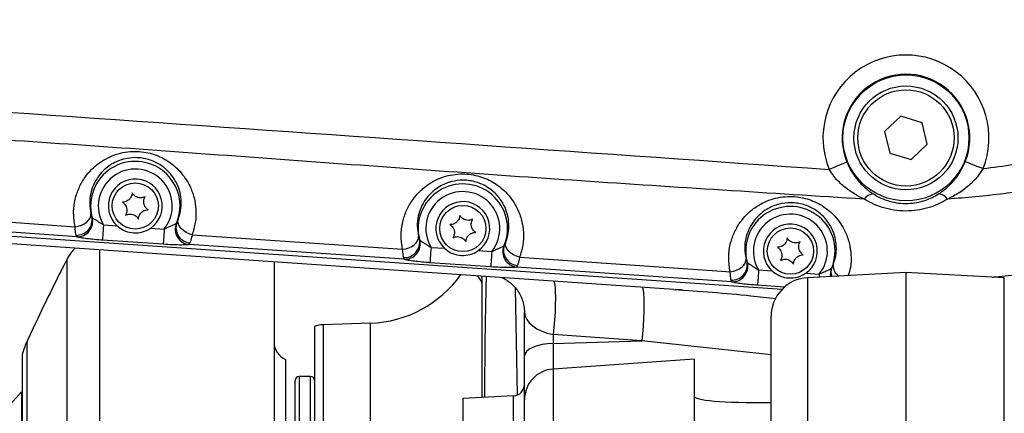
# Model space of a CAD drawing. Extents: x 0 to 8410, y 0 to 5940.
# Tile 173 of 212: x 6803 to 7058, y 4470 to 4572. Entities that reach past the tile are written whole.
import ezdxf

# ---------------------------------------------------------------- set-up
doc = ezdxf.new("R2010")
doc.units = 0
doc.header["$LTSCALE"] = 10
doc.layers.get('0').update_dxf_attribs({"linetype": 'CONTINUOUS'})

msp = doc.modelspace()

# ---------------------------------------------------------------- linework, layer by layer
at = {"color": 7, "linetype": 'CONTINUOUS'}
for p, q in [((7031.45, 4546.97), (7027.25, 4543.01)), ((7036.98, 4545.31), (7031.45, 4546.97)), ((7038.31, 4539.7), (7036.98, 4545.31)), ((7027.25, 4543.01), (7028.58, 4537.39)), ((7034.11, 4535.73), (7038.31, 4539.7)), ((7028.58, 4537.39), (7034.11, 4535.73)), ((6648.28, 4526.36), (7000.67, 4502.07)), ((6972.57, 4502), (6648.15, 4524.36)), ((6815.12, 4509.89), (6815.12, 4509.9)), ((6868.78, 4509.15), (6868.78, 4386.51)), ((7032.78, 4506.35), (7007.25, 4505.02)), ((7058.3, 4505.02), (7032.78, 4506.35)), ((7032.78, 4506.35), (7032.78, 4397.37)), ((6974.66, 4501.85), (6972.94, 4501.97)), ((6933.78, 4484.7), (6933.78, 4495.97)), ((6997.78, 4397.8), (6997.78, 4495.03)), ((6879.28, 4492.38), (6879.28, 4401.35)), ((6893.82, 4493.21), (6881.5, 4492.78)), ((6804.6, 4488.26), (6804.6, 4488.25)), ((6933.78, 4473.32), (6933.78, 4484.7)), ((6871.78, 4483.77), (6871.78, 4401.35)), ((6977.78, 4483.85), (6941.22, 4481.3)), ((6977.78, 4483.85), (6977.78, 4430.18)), ((6878.28, 4479.35), (6875.28, 4479.35)), ((6874.28, 4401.35), (6874.28, 4478.35)), ((6803.24, 4475.35), (6799.08, 4470.7)), ((6803.43, 4475.18), (6803.24, 4475.35)), ((6803.24, 4475.35), (6803.24, 4340.42)), ((6930.93, 4474.3), (6917.78, 4473.61)), ((6917.78, 4473.61), (6917.78, 4451.09)), ((6933.78, 4426.08), (6933.78, 4473.32))]:
    msp.add_line(p, q, dxfattribs=at)
at = {"color": 8, "linetype": 'CONTINUOUS'}
for p, q in [((6762.52, 4522.05), (6817.15, 4518.28)), ((6817.57, 4515.66), (6761.74, 4519.51)), ((6824.52, 4518.76), (6828.03, 4518.52)), ((6836.77, 4517.92), (6840.28, 4517.67)), ((6817.57, 4515.66), (6817.39, 4516.09)), ((6847.52, 4516.19), (6902.14, 4512.42)), ((6840.01, 4513.7), (6824.25, 4514.79)), ((6846.97, 4514.05), (6846.74, 4513.65)), ((6909.52, 4512.9), (6913.03, 4512.66)), ((6902.57, 4509.8), (6902.39, 4510.23)), ((6921.77, 4512.06), (6925.28, 4511.81)), ((6925.01, 4507.84), (6909.25, 4508.93)), ((6931.97, 4508.19), (6931.74, 4507.79)), ((6987.57, 4503.94), (6931.74, 4507.79)), ((6994.52, 4507.04), (6998.03, 4506.8)), ((7006.77, 4506.2), (7010.28, 4505.95)), ((7007.25, 4505.02), (7007.25, 4397.42)), ((7058.3, 4397.42), (7058.3, 4505.02)), ((6931.97, 4474.58), (6931.48, 4502.33)), ((6987.57, 4503.94), (6987.39, 4504.37)), ((7001.22, 4502.58), (6994.25, 4503.06)), ((6881.5, 4492.78), (6881.5, 4309.93)), ((6893.82, 4441.85), (6893.82, 4493.21)), ((6964.2, 4488.59), (6941.22, 4490.24)), ((6941.22, 4490.24), (6941.22, 4487.94)), ((6941.22, 4487.94), (6964.2, 4488.59)), ((6941.22, 4487.94), (6941.22, 4481.3)), ((6997.78, 4484.99), (6964.2, 4488.59)), ((6875.28, 4479.35), (6875.28, 4401.35)), ((6878.28, 4323.35), (6878.28, 4479.35)), ((6941.22, 4481.3), (6941.22, 4428.82)), ((6930.93, 4450.4), (6930.93, 4474.3))]:
    msp.add_line(p, q, dxfattribs=at)
at = {"color": 8, "linetype": 'CONTINUOUS', "flags": 128}
for points in [[(7017.46, 4535.05), (7017.31, 4534.99), (7017, 4534.86), (7016.55, 4534.68), (7015.98, 4534.44), (7015.29, 4534.16), (7014.53, 4533.85), (7013.7, 4533.51), (7012.85, 4533.16)], [(7048.16, 4535.22), (7048.31, 4535.15), (7048.62, 4535.03), (7049.07, 4534.85), (7049.65, 4534.62), (7050.33, 4534.35), (7051.1, 4534.04), (7051.93, 4533.71), (7052.79, 4533.37)], [(6817.15, 4518.28), (6817.98, 4518.42), (6818.78, 4518.67), (6819.52, 4519.02), (6820.16, 4519.46), (6820.67, 4519.97), (6821.04, 4520.52), (6821.24, 4521.09), (6821.27, 4521.65)], [(6824.52, 4518.76), (6824.47, 4518.02), (6824.42, 4517.31), (6824.38, 4516.65), (6824.33, 4516.06), (6824.3, 4515.57), (6824.27, 4515.18), (6824.26, 4514.92), (6824.25, 4514.79)], [(6840.28, 4517.67), (6840.23, 4516.94), (6840.18, 4516.23), (6840.14, 4515.57), (6840.09, 4514.98), (6840.06, 4514.48), (6840.03, 4514.1), (6840.02, 4513.83), (6840.01, 4513.7)], [(6847.52, 4516.19), (6846.72, 4516.44), (6845.95, 4516.8), (6845.27, 4517.25), (6844.7, 4517.77), (6844.26, 4518.34), (6843.97, 4518.94), (6843.85, 4519.53), (6843.9, 4520.09)], [(6902.14, 4512.42), (6902.98, 4512.56), (6903.78, 4512.81), (6904.52, 4513.16), (6905.16, 4513.6), (6905.67, 4514.11), (6906.04, 4514.66), (6906.24, 4515.23), (6906.27, 4515.79)], [(6902.57, 4509.8), (6879.71, 4511.37), (6846.74, 4513.65)], [(6909.52, 4512.9), (6909.47, 4512.16), (6909.42, 4511.45), (6909.38, 4510.79), (6909.33, 4510.2), (6909.3, 4509.71), (6909.27, 4509.32), (6909.26, 4509.06), (6909.25, 4508.93)], [(6932.52, 4510.33), (6931.72, 4510.58), (6930.95, 4510.94), (6930.27, 4511.39), (6929.7, 4511.91), (6929.26, 4512.48), (6928.97, 4513.08), (6928.85, 4513.67), (6928.9, 4514.23)], [(6925.28, 4511.81), (6925.23, 4511.08), (6925.18, 4510.37), (6925.14, 4509.71), (6925.09, 4509.12), (6925.06, 4508.62), (6925.03, 4508.24), (6925.02, 4507.97), (6925.01, 4507.84)], [(6932.52, 4510.33), (6983.73, 4506.8), (6987.15, 4506.56)], [(6987.15, 4506.56), (6987.98, 4506.7), (6988.78, 4506.95), (6989.52, 4507.3), (6990.16, 4507.74), (6990.67, 4508.25), (6991.04, 4508.8), (6991.24, 4509.37), (6991.27, 4509.93)], [(6994.52, 4507.04), (6994.47, 4506.3), (6994.42, 4505.59), (6994.38, 4504.93), (6994.33, 4504.34), (6994.3, 4503.85), (6994.27, 4503.46), (6994.26, 4503.2), (6994.25, 4503.06)], [(7010.28, 4505.95), (7010.23, 4505.22), (7010.23, 4505.17)], [(6941.38, 4504.15), (6941.41, 4504.09), (6941.58, 4503.53), (6941.7, 4502.6), (6941.78, 4501.34), (6941.81, 4499.79), (6941.78, 4498.03), (6941.71, 4496.11), (6941.59, 4494.12), (6941.42, 4492.13), (6941.22, 4490.24)], [(6964.29, 4502.57), (6964.39, 4502.44), (6964.56, 4501.88), (6964.69, 4500.95), (6964.76, 4499.69), (6964.79, 4498.14), (6964.77, 4496.38), (6964.69, 4494.46), (6964.57, 4492.47), (6964.4, 4490.48), (6964.2, 4488.59)], [(6941.22, 4487.94), (6939.74, 4487.84), (6938.33, 4487.63), (6937.05, 4487.32), (6935.93, 4486.91), (6935.01, 4486.43), (6934.33, 4485.89), (6933.92, 4485.31), (6933.78, 4484.7)]]:
    msp.add_lwpolyline(points, dxfattribs=at)
at = {"color": 7, "linetype": 'CONTINUOUS'}
for centre, radius in [((7032.78, 4541.35), 16.35), ((7032.78, 4541.35), 13.5), ((7032.78, 4541.35), 12.5), ((6832.78, 4523.66), 6), ((6917.78, 4517.8), 6), ((7002.78, 4511.94), 6)]:
    msp.add_circle(centre, radius, dxfattribs=at)
for centre, radius, start, end in [((7032.78, 4711.35), 213, 282.8495, 90), ((7032.78, 4711.35), 211, 278.5612, 93.9439), ((6832.78, 4523.66), 7, 304.7983, 227.3139), ((6917.78, 4517.8), 7, 304.7983, 227.3139), ((7002.78, 4511.94), 7, 304.7983, 227.3139), ((6892.78, 4523.19), 30, 272, 324.6068), ((6919.78, 4502.98), 3, 0, 58.0879), ((7007.78, 4495.03), 10, 93, 180), ((6881.78, 4484.78), 8, 92, 108.21), ((6822.78, 4479.96), 20, 155.4669, 165.4905), ((6873.78, 4488.35), 5, 180, 246.4218), ((6875.28, 4478.35), 1, 90, 180), ((6878.28, 4478.35), 1, 0, 90), ((6941.78, 4473.32), 8, 94, 180), ((6930.78, 4477.3), 3, 273, 0)]:
    msp.add_arc(centre, radius, start, end, dxfattribs=at)
at = {"color": 8, "linetype": 'CONTINUOUS'}
for centre, radius, start, end in [((7032.78, 4541.35), 21.54, 338.2534, 202.3616), ((7032.78, 4541.35), 16.56, 338.2534, 202.3616), ((6832.78, 4523.66), 11.6, 337.9828, 194.1294), ((6832.78, 4523.66), 9.6, 321.4031, 210.7091), ((6917.78, 4517.8), 11.6, 337.9828, 194.1294), ((6917.78, 4517.8), 9.6, 321.4031, 210.7091), ((7024.5, 4523.73), 3.08, 93.9686, 146.1617), ((7041.03, 4523.73), 3.06, 33.8463, 86.016), ((7002.78, 4511.94), 11.6, 337.9828, 194.1294), ((6817.56, 4520.12), 4.03, 267.5811, 10.253), ((6817.67, 4519.71), 4.06, 268.5927, 13.3802), ((7002.78, 4511.94), 9.6, 321.4031, 210.7091), ((6847.19, 4517.68), 4.06, 158.7314, 263.5212), ((6847.36, 4518.06), 4.03, 161.8598, 264.5278), ((6902.56, 4514.26), 4.03, 267.587, 10.2501), ((6902.67, 4513.85), 4.06, 268.5928, 13.3803), ((6932.19, 4511.82), 4.06, 158.7312, 263.5214), ((6932.36, 4512.2), 4.03, 161.8594, 264.5281), ((6987.56, 4508.4), 4.03, 267.5825, 10.2545), ((6987.67, 4507.99), 4.06, 268.5928, 13.3802), ((7016.94, 4506.32), 3.64, 159.461, 195.6096), ((7016.98, 4508.09), 3.09, 174.696, 238.8954), ((7017.24, 4505.97), 4.1, 159.162, 189.0677)]:
    msp.add_arc(centre, radius, start, end, dxfattribs=at)
msp.add_ellipse((6941.78, 4494.71), major_axis=(7.94, -1.82), ratio=0.551844, start_param=3.267453, end_param=4.768436, dxfattribs=at)
at = {"color": 7, "linetype": 'CONTINUOUS'}
msp.add_ellipse((7037.78, 4478.53), major_axis=(60, 4.23), ratio=0.069724, start_param=3.136681, end_param=3.97775, dxfattribs=at)
at = {"color": 8, "linetype": 'CONTINUOUS'}
for points, knots in [([(7021.94, 4525.44), (6997.45, 4526.98), (6948.47, 4530.05), (6875.04, 4535.39), (6776.62, 4542.62), (6699.53, 4546.78), (6643.99, 4551.66), (6634.93, 4553.23), (6626.01, 4555.45), (6617.32, 4558.46), (6608.94, 4562.25), (6600.87, 4566.73), (6593.21, 4571.88), (6586.02, 4577.64), (6579.36, 4583.99), (6573.25, 4590.89), (6567.74, 4598.27), (6562.87, 4606.07), (6558.7, 4614.26), (6555.22, 4622.77), (6552.46, 4631.54), (6550.27, 4641.36), (6548.87, 4652.19), (6548.18, 4663.98), (6548.1, 4675.81), (6548.37, 4687.66), (6548.73, 4699.51), (6548.93, 4711.25), (6548.74, 4722.88), (6548.4, 4734.41), (6548.14, 4745.94), (6548.18, 4757.46), (6548.76, 4768.94), (6549.99, 4779.59), (6551.99, 4789.36), (6554.61, 4798.19), (6557.94, 4806.78), (6561.98, 4815.04), (6566.72, 4822.91), (6572.09, 4830.37), (6578.07, 4837.35), (6584.61, 4843.82), (6591.7, 4849.7), (6599.28, 4854.98), (6607.27, 4859.6), (6615.58, 4863.55), (6624.22, 4866.65), (6633.1, 4868.92), (6642.15, 4870.53), (6651.28, 4871.65), (6673.11, 4873.33), (6741.03, 4877.75), (6836, 4884.63), (6921.31, 4890.12), (6963.47, 4893.38), (6981.53, 4895.02), (6999.6, 4896.48), (7017.69, 4897.47), (7035, 4897.78), (7051.5, 4896.87), (7067.08, 4894.61), (7082.42, 4891.08), (7097.39, 4886.28), (7111.89, 4880.21), (7125.84, 4872.93), (7139.14, 4864.52), (7151.68, 4855.03), (7163.35, 4844.49), (7174.12, 4833), (7183.89, 4820.64), (7192.58, 4807.53), (7200.11, 4793.71), (7206.45, 4779.29), (7211.58, 4764.39), (7215.14, 4750.28), (7217.41, 4737.14), (7218.83, 4723.88), (7219.27, 4709.33), (7218.42, 4693.59), (7216.27, 4677.98), (7212.82, 4662.63), (7208.05, 4647.63), (7202.04, 4633.07), (7194.83, 4619.06), (7186.49, 4605.72), (7177.03, 4593.16), (7166.54, 4581.42), (7155.1, 4570.6), (7142.82, 4560.78), (7129.73, 4552.07), (7115.95, 4544.47), (7101.58, 4538.05), (7087.07, 4532.97), (7072.56, 4529.23), (7058.15, 4526.61), (7048.42, 4525.82), (7043.57, 4525.43)], [0, 0, 0, 0, 0.041818, 0.083637, 0.125456, 0.209994, 0.215204, 0.220429, 0.225648, 0.230849, 0.236072, 0.241314, 0.246556, 0.251779, 0.256994, 0.262228, 0.267461, 0.272676, 0.27788, 0.283103, 0.288325, 0.293529, 0.300223, 0.30692, 0.31364, 0.320379, 0.327119, 0.333841, 0.340384, 0.346942, 0.353498, 0.360039, 0.366562, 0.373082, 0.378296, 0.383528, 0.388761, 0.393975, 0.399179, 0.404401, 0.409624, 0.414828, 0.420055, 0.4253, 0.430545, 0.435771, 0.440956, 0.446157, 0.451381, 0.456613, 0.461824, 0.48868, 0.572619, 0.624074, 0.634371, 0.644675, 0.654975, 0.665264, 0.675549, 0.684458, 0.693398, 0.702338, 0.711247, 0.720155, 0.729094, 0.738034, 0.746942, 0.755858, 0.764805, 0.773753, 0.782668, 0.791585, 0.800534, 0.809483, 0.8184, 0.825299, 0.832198, 0.841118, 0.850069, 0.859021, 0.867941, 0.876858, 0.885807, 0.894756, 0.903672, 0.912583, 0.921526, 0.930469, 0.93938, 0.948289, 0.957231, 0.966172, 0.975081, 0.983383, 0.991698, 1, 1, 1, 1]), ([(7052.79, 4533.37), (7055.46, 4533.71), (7062.17, 4534.57), (7072.81, 4536.67), (7085.46, 4540.04), (7098.7, 4544.67), (7112.42, 4550.79), (7125.75, 4558.13), (7138.38, 4566.57), (7150.18, 4575.99), (7161.1, 4586.31), (7171.22, 4597.63), (7180.32, 4609.74), (7188.32, 4622.5), (7195.22, 4635.86), (7201.04, 4649.91), (7205.62, 4664.38), (7208.95, 4679.08), (7211.04, 4693.97), (7211.88, 4709.16), (7211.44, 4723.27), (7210.08, 4736.11), (7207.91, 4748.65), (7204.55, 4762.08), (7199.71, 4776.31), (7193.61, 4790.24), (7186.35, 4803.57), (7178.06, 4816.16), (7168.78, 4827.98), (7158.41, 4839.11), (7147.15, 4849.29), (7135.17, 4858.42), (7122.5, 4866.5), (7109.03, 4873.57), (7095.04, 4879.45), (7080.71, 4884.1), (7066.07, 4887.53), (7051.02, 4889.74), (7035.87, 4890.69), (7020.83, 4890.21), (7001.07, 4888.67), (6966.43, 4886.39), (6897.18, 4881.54), (6807.77, 4875.43), (6727.81, 4869.88), (6682.26, 4866.77), (6663.71, 4865.46), (6652.5, 4864.74), (6643.5, 4863.94), (6634.79, 4862.39), (6626.37, 4860.07), (6618.28, 4857.12), (6610.48, 4853.5), (6602.98, 4849.22), (6595.84, 4844.31), (6589.14, 4838.81), (6582.95, 4832.79), (6577.29, 4826.27), (6572.18, 4819.27), (6567.67, 4811.86), (6563.83, 4804.14), (6560.65, 4796.12), (6558.14, 4787.82), (6556.37, 4779.44), (6555.3, 4771.06), (6554.97, 4762.03), (6555.16, 4742.13), (6554.97, 4716.1), (6555.14, 4689.69), (6554.92, 4673.05), (6554.81, 4661.42), (6555.33, 4650.93), (6556.68, 4641.53), (6558.58, 4633.25), (6561.21, 4625.02), (6564.53, 4617.03), (6568.83, 4608.73), (6574.26, 4600.32), (6580.11, 4593.05), (6585.6, 4587.28), (6590.89, 4582.4), (6596.97, 4577.57), (6603.99, 4572.86), (6611.64, 4568.61), (6619.25, 4565.2), (6626.63, 4562.59), (6633.41, 4560.7), (6640.2, 4559.3), (6646.92, 4558.37), (6771.2, 4550.14), (6893.13, 4541.57), (7012.85, 4533.16)], [0, 0, 0, 0, 0.004767, 0.011939, 0.019144, 0.02788, 0.036677, 0.045664, 0.054719, 0.063484, 0.072311, 0.081233, 0.090284, 0.099021, 0.107819, 0.116808, 0.125863, 0.134602, 0.143401, 0.152392, 0.161449, 0.168303, 0.175186, 0.183922, 0.19272, 0.201708, 0.210763, 0.219501, 0.228299, 0.237289, 0.246345, 0.255079, 0.263874, 0.272859, 0.281911, 0.290649, 0.299449, 0.30844, 0.317497, 0.326232, 0.334992, 0.352512, 0.387552, 0.457632, 0.510841, 0.529138, 0.538287, 0.543702, 0.548972, 0.554238, 0.55931, 0.564383, 0.569434, 0.574486, 0.57961, 0.584735, 0.589787, 0.594839, 0.599964, 0.605088, 0.610137, 0.615185, 0.620306, 0.625427, 0.630315, 0.635204, 0.641376, 0.665474, 0.681183, 0.688032, 0.69488, 0.701716, 0.706569, 0.711638, 0.716708, 0.721811, 0.726914, 0.733191, 0.739468, 0.743363, 0.747259, 0.752167, 0.757074, 0.762173, 0.767598, 0.771793, 0.775988, 0.780015, 0.784042, 0.787962, 1, 1, 1, 1]), ([(6817.15, 4518.28), (6816.97, 4519.46), (6816.61, 4521.82), (6817.04, 4525.23), (6818.07, 4528.36), (6819.54, 4530.97), (6821.38, 4533.18), (6823.34, 4534.86), (6825.49, 4536.17), (6827.73, 4537.12), (6830.17, 4537.72), (6832.62, 4537.92), (6834.98, 4537.73), (6837.15, 4537.25), (6839.18, 4536.49), (6841.07, 4535.47), (6842.8, 4534.21), (6844.42, 4532.66), (6845.81, 4530.86), (6847.14, 4528.55), (6848.13, 4525.79), (6848.6, 4522.59), (6848.47, 4519.34), (6847.84, 4517.24), (6847.52, 4516.19)], [0, 0, 0, 0, 0.068014, 0.136012, 0.193013, 0.249956, 0.294505, 0.339004, 0.375551, 0.412066, 0.448659, 0.485228, 0.517438, 0.549655, 0.580843, 0.612049, 0.645788, 0.679552, 0.718816, 0.758105, 0.816446, 0.874842, 0.937416, 1, 1, 1, 1]), ([(6843.9, 4520.09), (6844.15, 4520.86), (6844.65, 4522.39), (6844.78, 4524.77), (6844.46, 4527.15), (6843.57, 4529.7), (6841.91, 4532.26), (6839.35, 4534.46), (6836.78, 4535.64), (6834.59, 4536.13), (6832.41, 4536.3), (6830.53, 4536.06), (6828.74, 4535.53), (6827.37, 4534.96), (6825.76, 4533.97), (6824.28, 4532.7), (6822.92, 4531.05), (6821.84, 4529.1), (6821.1, 4526.78), (6820.82, 4524.26), (6821.12, 4522.53), (6821.27, 4521.65)], [0, 0, 0, 0, 0.064747, 0.130673, 0.190147, 0.250896, 0.329447, 0.3949, 0.453639, 0.482986, 0.513483, 0.567484, 0.581778, 0.6164, 0.65213, 0.695937, 0.740916, 0.79879, 0.858035, 0.928235, 1, 1, 1, 1]), ([(7021.94, 4525.44), (7021.47, 4525.67), (7020.08, 4526.35), (7017.87, 4527.73), (7015.73, 4529.52), (7014.04, 4531.35), (7013.25, 4532.55), (7012.85, 4533.16)], [0, 0, 0, 0, 0.131557, 0.389123, 0.651663, 0.823945, 1, 1, 1, 1]), ([(7017.46, 4535.05), (7017.74, 4534.43), (7018.3, 4533.17), (7019.53, 4531.22), (7021.14, 4529.29), (7022.81, 4527.79), (7023.92, 4527.04), (7024.28, 4526.8)], [0, 0, 0, 0, 0.17815, 0.362055, 0.614164, 0.873764, 1, 1, 1, 1]), ([(7041.24, 4526.78), (7042.03, 4527.34), (7043.63, 4528.47), (7045.44, 4530.45), (7046.83, 4532.45), (7047.64, 4533.98), (7048.04, 4534.93), (7048.16, 4535.22)], [0, 0, 0, 0, 0.273041, 0.553833, 0.734449, 0.919662, 1, 1, 1, 1]), ([(7052.79, 4533.37), (7052.29, 4532.62), (7051.28, 4531.1), (7049.2, 4528.99), (7046.65, 4527), (7044.6, 4525.96), (7043.57, 4525.43)], [0, 0, 0, 0, 0.213292, 0.433992, 0.713552, 1, 1, 1, 1]), ([(6902.14, 4512.42), (6901.97, 4513.6), (6901.61, 4515.96), (6902.04, 4519.37), (6903.07, 4522.5), (6904.54, 4525.11), (6906.38, 4527.32), (6908.34, 4529), (6910.49, 4530.31), (6912.73, 4531.26), (6915.17, 4531.86), (6917.62, 4532.06), (6919.98, 4531.87), (6922.15, 4531.39), (6924.18, 4530.63), (6926.07, 4529.61), (6927.8, 4528.35), (6929.42, 4526.8), (6930.81, 4525), (6932.14, 4522.69), (6933.13, 4519.93), (6933.6, 4516.73), (6933.47, 4513.48), (6932.84, 4511.38), (6932.52, 4510.33)], [0, 0, 0, 0, 0.068014, 0.136012, 0.193013, 0.249956, 0.294503, 0.339005, 0.375551, 0.412066, 0.448659, 0.485228, 0.517439, 0.549655, 0.580843, 0.612049, 0.64579, 0.679551, 0.718816, 0.758105, 0.816446, 0.874842, 0.937418, 1, 1, 1, 1]), ([(6928.9, 4514.23), (6929.15, 4515), (6929.65, 4516.53), (6929.78, 4518.91), (6929.46, 4521.29), (6928.57, 4523.84), (6926.91, 4526.4), (6924.35, 4528.6), (6921.78, 4529.78), (6919.59, 4530.27), (6917.41, 4530.44), (6915.53, 4530.2), (6913.74, 4529.67), (6912.37, 4529.1), (6910.76, 4528.11), (6909.28, 4526.84), (6907.92, 4525.19), (6906.84, 4523.24), (6906.1, 4520.92), (6905.82, 4518.4), (6906.12, 4516.67), (6906.27, 4515.79)], [0, 0, 0, 0, 0.0647472, 0.1306728, 0.1901468, 0.250896, 0.3294478, 0.3949008, 0.4536399, 0.4829868, 0.5134836, 0.5674841, 0.5817783, 0.6164002, 0.6521298, 0.6959367, 0.7409188, 0.7987893, 0.858035, 0.9282381, 1, 1, 1, 1]), ([(6987.15, 4506.56), (6986.97, 4507.73), (6986.61, 4510.08), (6987.03, 4513.48), (6988.06, 4516.63), (6989.53, 4519.23), (6991.37, 4521.45), (6993.32, 4523.13), (6995.48, 4524.45), (6997.71, 4525.39), (7000.15, 4526), (7002.59, 4526.19), (7004.97, 4526.02), (7007.13, 4525.54), (7009.17, 4524.77), (7011.06, 4523.76), (7012.8, 4522.49), (7014.41, 4520.95), (7015.81, 4519.15), (7017.13, 4516.85), (7018.13, 4514.09), (7018.59, 4510.9), (7018.52, 4508.01), (7018.01, 4506.27), (7017.8, 4505.57)], [0, 0, 0, 0, 0.06854, 0.139015, 0.196506, 0.255474, 0.300409, 0.346488, 0.383325, 0.421165, 0.457855, 0.495947, 0.528349, 0.5618, 0.593279, 0.625574, 0.659695, 0.694565, 0.734318, 0.774853, 0.833687, 0.894168, 0.957365, 1, 1, 1, 1]), ([(7043.57, 4525.43), (7042.87, 4525.03), (7041.47, 4524.23), (7039.05, 4523.28), (7036.38, 4522.61), (7033.43, 4522.29), (7030.38, 4522.42), (7027.36, 4523), (7024.5, 4524), (7022.79, 4524.96), (7021.94, 4525.44)], [0, 0, 0, 0, 0.109602, 0.219165, 0.343761, 0.468317, 0.601599, 0.734918, 0.86742, 1, 1, 1, 1]), ([(7024.28, 4526.8), (7024.93, 4526.42), (7026.25, 4525.66), (7028.48, 4524.85), (7030.87, 4524.37), (7033.27, 4524.26), (7035.61, 4524.52), (7038.38, 4525.21), (7040.13, 4526.17), (7041.24, 4526.78)], [0, 0, 0, 0, 0.131988, 0.267796, 0.39719, 0.531808, 0.653254, 0.778988, 1, 1, 1, 1]), ([(7013.9, 4508.37), (7014.15, 4509.14), (7014.65, 4510.67), (7014.78, 4513.05), (7014.46, 4515.43), (7013.57, 4517.98), (7011.91, 4520.54), (7009.35, 4522.74), (7006.78, 4523.92), (7004.59, 4524.41), (7002.41, 4524.58), (7000.53, 4524.34), (6998.74, 4523.81), (6997.37, 4523.24), (6995.76, 4522.25), (6994.28, 4520.98), (6992.92, 4519.33), (6991.84, 4517.38), (6991.1, 4515.06), (6990.82, 4512.54), (6991.12, 4510.81), (6991.27, 4509.93)], [0, 0, 0, 0, 0.064747, 0.130673, 0.190144, 0.250896, 0.329445, 0.394901, 0.45364, 0.482987, 0.513484, 0.567484, 0.581778, 0.616402, 0.65213, 0.695937, 0.740919, 0.798792, 0.858035, 0.928238, 1, 1, 1, 1]), ([(6821.27, 4521.65), (6821.29, 4521.56), (6821.38, 4521.18), (6821.47, 4520.98), (6821.53, 4520.83)], [0, 0, 0, 0, 0.25281, 1, 1, 1, 1]), ([(6821.53, 4520.83), (6821.55, 4520.77), (6821.58, 4520.69), (6821.62, 4520.66), (6821.62, 4520.65)], [0, 0, 0, 0, 0.885417, 1, 1, 1, 1]), ([(6821.62, 4520.65), (6821.72, 4520.57), (6821.92, 4520.41), (6822.52, 4520.03), (6823.34, 4519.53), (6824.04, 4519.08), (6824.45, 4518.81), (6824.52, 4518.76)], [0, 0, 0, 0, 0.183346, 0.385817, 0.627149, 0.939908, 1, 1, 1, 1]), ([(6817.39, 4516.09), (6817.33, 4516.51), (6817.25, 4517.07), (6817.17, 4518.03), (6817.15, 4518.28)], [0, 0, 0, 0, 0.735869, 1, 1, 1, 1]), ([(6840.28, 4517.67), (6840.7, 4517.87), (6841.48, 4518.25), (6842.52, 4518.7), (6843.16, 4518.99), (6843.35, 4519.11), (6843.41, 4519.15)], [0, 0, 0, 0, 0.342623, 0.650403, 0.874519, 1, 1, 1, 1]), ([(6843.41, 4519.15), (6843.44, 4519.18), (6843.48, 4519.22), (6843.52, 4519.29), (6843.53, 4519.32)], [0, 0, 0, 0, 0.674282, 1, 1, 1, 1]), ([(6843.53, 4519.32), (6843.56, 4519.36), (6843.66, 4519.52), (6843.8, 4519.85), (6843.9, 4520.09)], [0, 0, 0, 0, 0.276448, 1, 1, 1, 1]), ([(6824.25, 4514.79), (6824.12, 4514.79), (6823.23, 4514.86), (6821.64, 4514.99), (6819.75, 4515.21), (6818.28, 4515.44), (6817.81, 4515.59), (6817.57, 4515.66)], [0, 0, 0, 0, 0.044201, 0.303089, 0.541638, 0.770644, 1, 1, 1, 1]), ([(6847.52, 4516.19), (6847.37, 4515.54), (6847.16, 4514.65), (6847.01, 4514.18), (6846.97, 4514.05)], [0, 0, 0, 0, 0.733428, 1, 1, 1, 1]), ([(6906.27, 4515.79), (6906.29, 4515.7), (6906.38, 4515.32), (6906.47, 4515.12), (6906.53, 4514.97)], [0, 0, 0, 0, 0.252811, 1, 1, 1, 1]), ([(6846.74, 4513.65), (6846.58, 4513.62), (6846.18, 4513.55), (6844.76, 4513.5), (6842.53, 4513.54), (6840.82, 4513.65), (6840.01, 4513.7)], [0, 0, 0, 0, 0.159076, 0.419524, 0.72436, 1, 1, 1, 1]), ([(6906.53, 4514.97), (6906.55, 4514.91), (6906.58, 4514.83), (6906.62, 4514.8), (6906.62, 4514.79)], [0, 0, 0, 0, 0.885632, 1, 1, 1, 1]), ([(6906.62, 4514.79), (6906.72, 4514.71), (6906.92, 4514.55), (6907.52, 4514.17), (6908.34, 4513.67), (6909.04, 4513.22), (6909.45, 4512.94), (6909.52, 4512.9)], [0, 0, 0, 0, 0.183342, 0.385804, 0.627128, 0.939879, 1, 1, 1, 1]), ([(6925.28, 4511.81), (6925.7, 4512.01), (6926.48, 4512.39), (6927.52, 4512.84), (6928.16, 4513.13), (6928.35, 4513.25), (6928.41, 4513.29)], [0, 0, 0, 0, 0.342598, 0.65038, 0.874517, 1, 1, 1, 1]), ([(6928.41, 4513.29), (6928.44, 4513.32), (6928.48, 4513.36), (6928.52, 4513.43), (6928.53, 4513.46)], [0, 0, 0, 0, 0.67397, 1, 1, 1, 1]), ([(6928.53, 4513.46), (6928.56, 4513.5), (6928.66, 4513.66), (6928.8, 4513.99), (6928.9, 4514.23)], [0, 0, 0, 0, 0.276448, 1, 1, 1, 1]), ([(6823.49, 4512.28), (6823.49, 4511.46), (6823.49, 4509.83), (6823.49, 4506.42), (6823.49, 4502.32), (6823.49, 4497.45), (6823.49, 4491.91), (6823.5, 4485.73), (6823.5, 4478.99), (6823.49, 4471.63), (6823.49, 4463.78), (6823.49, 4455.51), (6823.49, 4446.91), (6823.49, 4437.89), (6823.49, 4428.38), (6823.49, 4418.42), (6823.49, 4408.04), (6823.5, 4397.45), (6823.51, 4390.37), (6823.52, 4386.81)], [0, 0, 0, 0, 0.057704, 0.114527, 0.171748, 0.22939, 0.288003, 0.344817, 0.402032, 0.459704, 0.518323, 0.575144, 0.632362, 0.690001, 0.748611, 0.810132, 0.87216, 0.9358, 1, 1, 1, 1]), ([(6902.39, 4510.23), (6902.33, 4510.65), (6902.25, 4511.21), (6902.17, 4512.17), (6902.14, 4512.42)], [0, 0, 0, 0, 0.735877, 1, 1, 1, 1]), ([(6932.52, 4510.33), (6932.37, 4509.68), (6932.16, 4508.79), (6932.01, 4508.32), (6931.97, 4508.19)], [0, 0, 0, 0, 0.733428, 1, 1, 1, 1]), ([(6815.13, 4387.48), (6815.13, 4387.49), (6815.13, 4390.73), (6815.12, 4397.28), (6815.11, 4407.21), (6815.12, 4417.24), (6815.11, 4426.86), (6815.12, 4435.95), (6815.12, 4444.46), (6815.12, 4452.75), (6815.12, 4460.65), (6815.12, 4468.11), (6815.12, 4475.06), (6815.12, 4481.57), (6815.12, 4487.48), (6815.11, 4492.76), (6815.11, 4497.37), (6815.12, 4501.35), (6815.12, 4504.59), (6815.11, 4507.1), (6815.12, 4508.83), (6815.12, 4509.83), (6815.12, 4509.87), (6815.12, 4509.89)], [0, 0, 0, 0, 0.000184, 0.053178, 0.10664, 0.161538, 0.216924, 0.265927, 0.315273, 0.364982, 0.415528, 0.464479, 0.513771, 0.563594, 0.614144, 0.663145, 0.712488, 0.762226, 0.81278, 0.861781, 0.911124, 0.960863, 1, 1, 1, 1]), ([(6909.25, 4508.93), (6909.12, 4508.93), (6908.23, 4509), (6906.64, 4509.13), (6904.75, 4509.35), (6903.28, 4509.58), (6902.81, 4509.73), (6902.57, 4509.8)], [0, 0, 0, 0, 0.044202, 0.30309, 0.541638, 0.770644, 1, 1, 1, 1]), ([(6931.74, 4507.79), (6931.58, 4507.76), (6931.18, 4507.69), (6929.76, 4507.64), (6927.53, 4507.68), (6925.82, 4507.79), (6925.01, 4507.84)], [0, 0, 0, 0, 0.159077, 0.419526, 0.724361, 1, 1, 1, 1]), ([(6991.27, 4509.93), (6991.29, 4509.84), (6991.38, 4509.46), (6991.47, 4509.26), (6991.53, 4509.11)], [0, 0, 0, 0, 0.2528106, 1, 1, 1, 1]), ([(6991.53, 4509.11), (6991.55, 4509.05), (6991.58, 4508.97), (6991.62, 4508.94), (6991.62, 4508.93)], [0, 0, 0, 0, 0.885624, 1, 1, 1, 1]), ([(6991.62, 4508.93), (6991.72, 4508.85), (6991.92, 4508.69), (6992.52, 4508.31), (6993.34, 4507.81), (6994.04, 4507.36), (6994.45, 4507.08), (6994.52, 4507.04)], [0, 0, 0, 0, 0.183363, 0.385802, 0.627157, 0.939878, 1, 1, 1, 1]), ([(7013.41, 4507.43), (7013.44, 4507.46), (7013.48, 4507.5), (7013.52, 4507.57), (7013.53, 4507.6)], [0, 0, 0, 0, 0.673972, 1, 1, 1, 1]), ([(7013.53, 4507.6), (7013.56, 4507.64), (7013.66, 4507.8), (7013.8, 4508.13), (7013.9, 4508.37)], [0, 0, 0, 0, 0.276448, 1, 1, 1, 1]), ([(7055.17, 4505.18), (7055.5, 4505.21), (7060.06, 4505.58), (7066.48, 4506.63), (7072.53, 4507.81), (7074.41, 4508.17)], [0, 0, 0, 0, 0.051192, 0.704538, 1, 1, 1, 1]), ([(6923.82, 4505.36), (6923.76, 4502.67), (6923.55, 4493.46), (6923.44, 4482.95), (6923.4, 4475.1), (6923.39, 4473.91)], [0, 0, 0, 0, 0.258992, 0.887467, 1, 1, 1, 1]), ([(6987.39, 4504.37), (6987.33, 4504.79), (6987.25, 4505.35), (6987.17, 4506.31), (6987.15, 4506.56)], [0, 0, 0, 0, 0.735869, 1, 1, 1, 1]), ([(7010.28, 4505.95), (7010.7, 4506.15), (7011.48, 4506.53), (7012.52, 4506.98), (7013.16, 4507.27), (7013.35, 4507.39), (7013.41, 4507.43)], [0, 0, 0, 0, 0.342599, 0.65038, 0.874516, 1, 1, 1, 1]), ([(6994.25, 4503.06), (6994.12, 4503.07), (6993.23, 4503.14), (6991.64, 4503.27), (6989.75, 4503.49), (6988.28, 4503.72), (6987.81, 4503.87), (6987.57, 4503.94)], [0, 0, 0, 0, 0.044203, 0.303088, 0.541636, 0.770644, 1, 1, 1, 1]), ([(6804.6, 4488.25), (6804.6, 4488.25), (6804.6, 4488.23), (6804.61, 4487.46), (6804.6, 4486.1), (6804.6, 4484.13), (6804.61, 4481.56), (6804.61, 4478.42), (6804.6, 4474.73), (6804.6, 4470.53), (6804.6, 4465.83), (6804.61, 4460.66), (6804.6, 4455.08), (6804.6, 4449.13), (6804.61, 4442.79), (6804.61, 4436.29), (6804.6, 4429.7), (6804.6, 4423.08), (6804.6, 4416.27), (6804.61, 4409.35), (6804.6, 4402.35), (6804.61, 4395.3), (6804.6, 4388.25), (6804.56, 4382.04), (6804.51, 4375.6), (6804.43, 4369.04), (6804.31, 4360.44), (6804.11, 4351.05), (6803.91, 4340.56), (6803.72, 4330), (6803.58, 4319.59), (6803.48, 4309.46), (6803.41, 4299.62), (6803.37, 4289.55), (6803.35, 4279.51), (6803.36, 4269.42), (6803.39, 4259.91), (6803.43, 4250.78), (6803.48, 4242.08), (6803.55, 4233.21), (6803.65, 4223.76), (6803.84, 4212.28), (6803.99, 4198.73), (6804.05, 4178.61), (6804.01, 4143.45), (6804.04, 4073.1), (6804.02, 3953.11), (6804.03, 3813.26), (6804.02, 3693.63), (6804.01, 3613.72), (6804.02, 3563.76), (6804.02, 3523.82), (6804.02, 3493.68), (6804.02, 3463.4), (6804.02, 3432.91), (6804.02, 3402.27), (6804.02, 3376.19), (6804.02, 3354.78), (6804.03, 3336.62), (6804.02, 3317.09), (6804.02, 3289.29), (6804.03, 3268.45), (6804.03, 3254.56)], [0, 0, 0, 0, 0.00411, 0.009739, 0.015246, 0.02079, 0.026374, 0.031999, 0.037506, 0.043052, 0.048635, 0.05426, 0.059782, 0.065342, 0.070942, 0.076583, 0.081797, 0.087043, 0.092323, 0.097637, 0.10294, 0.108282, 0.113678, 0.119136, 0.122854, 0.129127, 0.135452, 0.145071, 0.154735, 0.165313, 0.175891, 0.185227, 0.194571, 0.203693, 0.212835, 0.221281, 0.229751, 0.236729, 0.243707, 0.25075, 0.257793, 0.265851, 0.27739, 0.288933, 0.312019, 0.358192, 0.450537, 0.587684, 0.679479, 0.725376, 0.771273, 0.794222, 0.817185, 0.840223, 0.863297, 0.886649, 0.91004, 0.922848, 0.935663, 0.951741, 0.967821, 1, 1, 1, 1])]:
    msp.add_open_spline(points, degree=3, knots=knots, dxfattribs=at)
at = {"color": 7, "linetype": 'CONTINUOUS'}
for points, knots in [([(6831.97, 4527.07), (6831.93, 4526.78), (6831.87, 4526.29), (6831.46, 4525.61), (6830.96, 4525.12), (6830.35, 4524.8), (6829.82, 4524.67), (6829.52, 4524.67), (6829.42, 4524.67)], [0, 0, 0, 0, 0.235583, 0.408157, 0.581163, 0.745072, 0.917186, 1, 1, 1, 1]), ([(6835.32, 4526.07), (6835.06, 4525.96), (6834.59, 4525.76), (6833.8, 4525.77), (6833.12, 4525.97), (6832.54, 4526.33), (6832.18, 4526.73), (6832.02, 4526.99), (6831.97, 4527.07)], [0, 0, 0, 0, 0.235569, 0.408148, 0.581135, 0.745067, 0.917193, 1, 1, 1, 1]), ([(6836.13, 4522.66), (6835.9, 4522.84), (6835.5, 4523.14), (6835.11, 4523.83), (6834.94, 4524.51), (6834.97, 4525.2), (6835.13, 4525.72), (6835.27, 4525.98), (6835.32, 4526.07)], [0, 0, 0, 0, 0.235558, 0.408137, 0.581137, 0.745037, 0.917183, 1, 1, 1, 1]), ([(6829.42, 4524.67), (6829.65, 4524.49), (6830.05, 4524.19), (6830.44, 4523.5), (6830.61, 4522.81), (6830.58, 4522.13), (6830.42, 4521.61), (6830.28, 4521.35), (6830.23, 4521.26)], [0, 0, 0, 0, 0.2355543, 0.4081335, 0.581133, 0.7450894, 0.9171814, 1, 1, 1, 1]), ([(6830.23, 4521.26), (6830.5, 4521.37), (6830.96, 4521.56), (6831.75, 4521.56), (6832.43, 4521.36), (6833.01, 4520.99), (6833.38, 4520.6), (6833.53, 4520.34), (6833.58, 4520.26)], [0, 0, 0, 0, 0.235568, 0.408153, 0.581153, 0.745093, 0.917188, 1, 1, 1, 1]), ([(6833.58, 4520.26), (6833.62, 4520.54), (6833.69, 4521.04), (6834.09, 4521.72), (6834.6, 4522.21), (6835.2, 4522.53), (6835.73, 4522.65), (6836.03, 4522.66), (6836.13, 4522.66)], [0, 0, 0, 0, 0.235533, 0.408159, 0.581127, 0.745069, 0.917185, 1, 1, 1, 1]), ([(6916.97, 4521.21), (6916.93, 4520.92), (6916.87, 4520.43), (6916.46, 4519.75), (6915.96, 4519.26), (6915.35, 4518.94), (6914.82, 4518.81), (6914.52, 4518.81), (6914.42, 4518.81)], [0, 0, 0, 0, 0.235576, 0.408145, 0.581148, 0.745082, 0.91719, 1, 1, 1, 1]), ([(6920.32, 4520.21), (6920.06, 4520.1), (6919.59, 4519.9), (6918.8, 4519.91), (6918.12, 4520.11), (6917.54, 4520.47), (6917.18, 4520.87), (6917.02, 4521.13), (6916.97, 4521.21)], [0, 0, 0, 0, 0.235569, 0.408145, 0.581134, 0.745064, 0.91715, 1, 1, 1, 1]), ([(6828.03, 4518.52), (6828.57, 4518.1), (6829.69, 4517.23), (6831.83, 4516.61), (6834.11, 4516.67), (6835.77, 4517.26), (6836.58, 4517.79), (6836.77, 4517.92)], [0, 0, 0, 0, 0.214315, 0.44887, 0.692784, 0.927034, 1, 1, 1, 1]), ([(6914.42, 4518.81), (6914.65, 4518.63), (6915.05, 4518.33), (6915.44, 4517.64), (6915.61, 4516.95), (6915.58, 4516.27), (6915.42, 4515.75), (6915.28, 4515.49), (6915.23, 4515.4)], [0, 0, 0, 0, 0.2355556, 0.4081339, 0.5811335, 0.7450899, 0.9171828, 1, 1, 1, 1]), ([(6921.13, 4516.8), (6920.9, 4516.98), (6920.5, 4517.28), (6920.11, 4517.97), (6919.94, 4518.65), (6919.97, 4519.34), (6920.13, 4519.86), (6920.27, 4520.12), (6920.32, 4520.21)], [0, 0, 0, 0, 0.235545, 0.408116, 0.581107, 0.745056, 0.91714, 1, 1, 1, 1]), ([(6915.23, 4515.4), (6915.5, 4515.51), (6915.96, 4515.7), (6916.75, 4515.7), (6917.43, 4515.5), (6918.01, 4515.13), (6918.38, 4514.74), (6918.53, 4514.48), (6918.58, 4514.4)], [0, 0, 0, 0, 0.2355655, 0.4081545, 0.5811517, 0.7450923, 0.9171881, 1, 1, 1, 1]), ([(6918.58, 4514.4), (6918.62, 4514.68), (6918.69, 4515.18), (6919.09, 4515.86), (6919.6, 4516.35), (6920.2, 4516.67), (6920.73, 4516.79), (6921.03, 4516.8), (6921.13, 4516.8)], [0, 0, 0, 0, 0.235536, 0.408115, 0.581127, 0.745069, 0.917186, 1, 1, 1, 1]), ([(7001.97, 4515.35), (7001.93, 4515.06), (7001.87, 4514.57), (7001.46, 4513.89), (7000.96, 4513.4), (7000.35, 4513.08), (6999.82, 4512.95), (6999.52, 4512.95), (6999.42, 4512.95)], [0, 0, 0, 0, 0.235534, 0.40816, 0.581129, 0.745069, 0.917185, 1, 1, 1, 1]), ([(7005.32, 4514.35), (7005.06, 4514.24), (7004.59, 4514.04), (7003.8, 4514.05), (7003.12, 4514.25), (7002.54, 4514.61), (7002.18, 4515.01), (7002.02, 4515.27), (7001.97, 4515.35)], [0, 0, 0, 0, 0.235566, 0.408154, 0.581152, 0.745092, 0.917188, 1, 1, 1, 1]), ([(6817.23, 4512.71), (6817.01, 4512.51), (6816.46, 4512.01), (6815.78, 4511.08), (6815.29, 4510.34), (6815.11, 4509.93), (6815.1, 4509.9)], [0, 0, 0, 0, 0.252748, 0.622935, 0.968162, 1, 1, 1, 1]), ([(6913.03, 4512.66), (6913.57, 4512.24), (6914.69, 4511.37), (6916.83, 4510.75), (6919.11, 4510.81), (6920.77, 4511.4), (6921.58, 4511.93), (6921.77, 4512.06)], [0, 0, 0, 0, 0.214315, 0.44887, 0.692784, 0.927034, 1, 1, 1, 1]), ([(6999.42, 4512.95), (6999.65, 4512.77), (7000.05, 4512.47), (7000.44, 4511.78), (7000.61, 4511.09), (7000.58, 4510.41), (7000.42, 4509.89), (7000.28, 4509.63), (7000.23, 4509.54)], [0, 0, 0, 0, 0.235558, 0.408139, 0.58114, 0.745041, 0.917136, 1, 1, 1, 1]), ([(7006.13, 4510.94), (7005.9, 4511.12), (7005.5, 4511.42), (7005.11, 4512.11), (7004.94, 4512.79), (7004.97, 4513.48), (7005.13, 4514), (7005.27, 4514.26), (7005.32, 4514.35)], [0, 0, 0, 0, 0.235556, 0.408134, 0.581134, 0.74509, 0.917182, 1, 1, 1, 1]), ([(7003.58, 4508.54), (7003.62, 4508.82), (7003.69, 4509.32), (7004.09, 4510), (7004.6, 4510.49), (7005.2, 4510.81), (7005.73, 4510.93), (7006.03, 4510.94), (7006.13, 4510.94)], [0, 0, 0, 0, 0.235578, 0.40815, 0.581154, 0.745089, 0.917187, 1, 1, 1, 1]), ([(6815.1, 4509.91), (6814.7, 4509.14), (6813.04, 4505.88), (6810.17, 4500.11), (6807.36, 4494.24), (6805.51, 4490.29), (6804.85, 4488.86), (6804.59, 4488.27)], [0, 0, 0, 0, 0.107835, 0.456014, 0.803601, 0.919462, 1, 1, 1, 1]), ([(7000.23, 4509.54), (7000.5, 4509.65), (7000.96, 4509.84), (7001.75, 4509.84), (7002.43, 4509.64), (7003.01, 4509.27), (7003.38, 4508.88), (7003.53, 4508.62), (7003.58, 4508.54)], [0, 0, 0, 0, 0.235569, 0.408147, 0.581136, 0.745067, 0.917193, 1, 1, 1, 1]), ([(6922.78, 4473.88), (6922.78, 4476.69), (6922.78, 4487.1), (6922.78, 4497.7), (6922.78, 4505.43)], [0, 0, 0, 0, 0.270328, 1, 1, 1, 1]), ([(6927.81, 4505.08), (6927.97, 4505.01), (6928.47, 4504.8), (6929.38, 4504.26), (6930.46, 4503.44), (6931.49, 4502.38), (6932.4, 4501.1), (6933.12, 4499.65), (6933.6, 4498.06), (6933.76, 4496.81), (6933.77, 4496.11), (6933.78, 4495.97)], [0, 0, 0, 0, 0.051353, 0.157176, 0.27671, 0.404396, 0.539084, 0.678384, 0.820332, 0.963484, 1, 1, 1, 1]), ([(6998.03, 4506.8), (6998.57, 4506.38), (6999.69, 4505.51), (7001.83, 4504.89), (7004.11, 4504.95), (7005.77, 4505.54), (7006.58, 4506.07), (7006.77, 4506.2)], [0, 0, 0, 0, 0.214302, 0.448858, 0.692773, 0.927033, 1, 1, 1, 1]), ([(6972.57, 4502), (6979.22, 4501.52), (6988.04, 4500.88), (6996.82, 4499.88), (6998.97, 4499.64)], [0, 0, 0, 0, 0.7546281, 1, 1, 1, 1]), ([(6803.43, 4484.97), (6803.43, 4484.99), (6803.43, 4485.05), (6803.43, 4484.56), (6803.43, 4483.49), (6803.43, 4481.79), (6803.43, 4479.53), (6803.43, 4476.74), (6803.43, 4473.38), (6803.43, 4469.5), (6803.43, 4465.16), (6803.43, 4460.39), (6803.43, 4455.15), (6803.43, 4449.53), (6803.43, 4443.59), (6803.43, 4437.38), (6803.43, 4430.85), (6803.43, 4424.12), (6803.43, 4417.25), (6803.43, 4410.31), (6803.43, 4403.23), (6803.43, 4396.16), (6803.48, 4389.15), (6803.56, 4382.27), (6803.65, 4375.47), (6803.75, 4368.87), (6803.8, 4362.52), (6803.8, 4356.48), (6803.69, 4350.68), (6803.51, 4345.57), (6803.28, 4341.11), (6803.05, 4337.27), (6802.84, 4333.68), (6802.8, 4331.57), (6802.78, 4330.51)], [0, 0, 0, 0, 0.0116136, 0.0441392, 0.0769034, 0.1102195, 0.1425196, 0.1750463, 0.2078342, 0.2411608, 0.273459, 0.3059832, 0.3387394, 0.3720516, 0.4043543, 0.4368845, 0.4696753, 0.5030045, 0.5353015, 0.5678253, 0.6006101, 0.6339352, 0.6661428, 0.6985832, 0.7312556, 0.7644882, 0.7965827, 0.8288911, 0.8615604, 0.8944507, 0.9206505, 0.9469673, 0.9734105, 1, 1, 1, 1])]:
    msp.add_open_spline(points, degree=3, knots=knots, dxfattribs=at)

doc.saveas('drawing.dxf')
